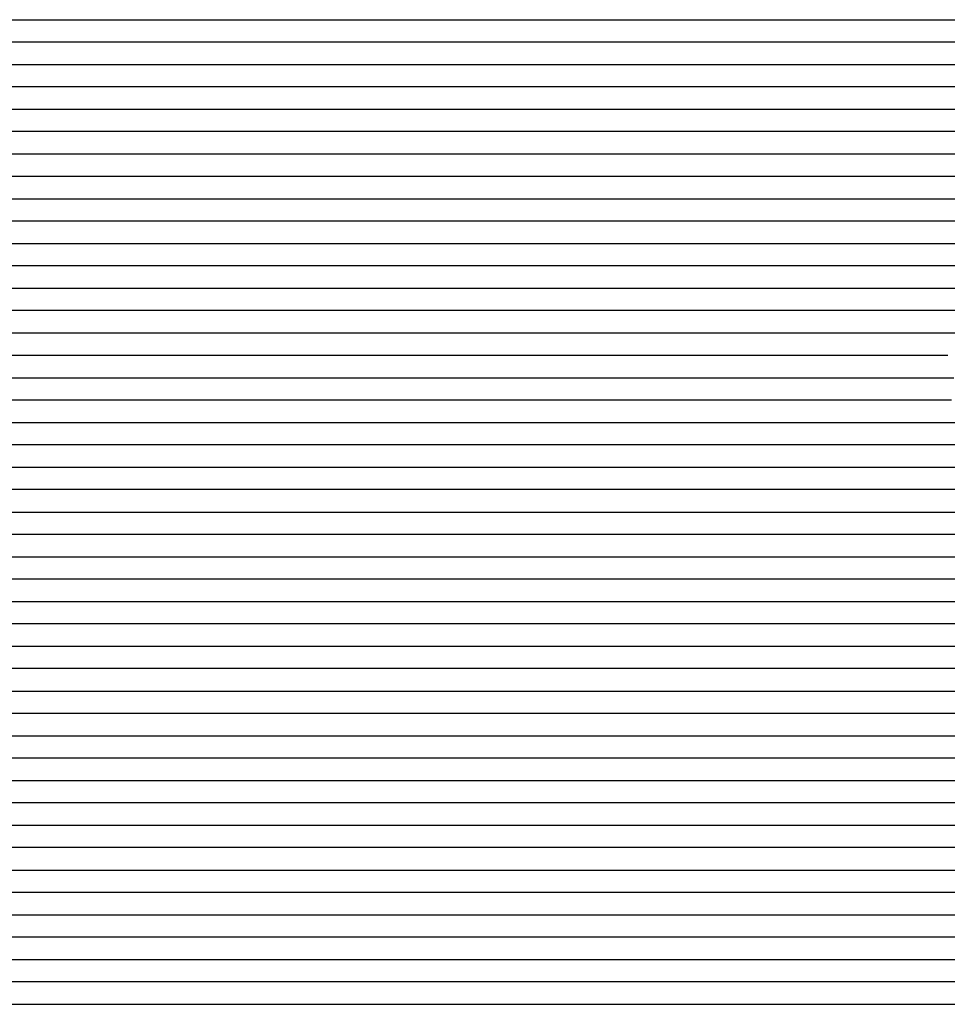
# Model space of a CAD drawing. Extents: x -4 to 4.3, y -2 to 2.5.
# Tile 104 of 108: x 1.19 to 1.71, y 0.25 to 0.8. Entities that reach past the tile are written whole.
import ezdxf

# ---------------------------------------------------------------- set-up
doc = ezdxf.new("R2010")
doc.units = 0

msp = doc.modelspace()

# ---------------------------------------------------------------- linework, layer by layer
at = {"layer": 'Default', "color": 72, "linetype": 'CONTINUOUS'}
for p, q in [((0.20207, 0.80004, -0.040598), (1.233287, 0.80004, -0.040501)), ((1.233287, 0.80004, -0.040501), (1.264537, 0.80004, -0.041311)), ((1.264537, 0.80004, -0.041311), (1.295722, 0.80004, -0.044261)), ((1.295722, 0.80004, -0.044261), (1.311256, 0.80004, -0.046298)), ((1.311256, 0.80004, -0.046298), (1.326749, 0.80004, -0.049009)), ((1.326749, 0.80004, -0.049009), (1.357397, 0.80004, -0.056306)), ((1.357397, 0.80004, -0.056306), (1.372536, 0.80004, -0.060481)), ((1.372536, 0.80004, -0.060481), (1.387599, 0.80004, -0.065396)), ((1.387599, 0.80004, -0.065396), (1.446004, 0.80004, -0.088855)), ((1.446004, 0.80004, -0.088855), (1.474792, 0.80004, -0.101751)), ((1.474792, 0.80004, -0.101751), (1.488963, 0.80004, -0.109088)), ((1.488963, 0.80004, -0.109088), (1.502838, 0.80004, -0.110962)), ((1.502838, 0.80004, -0.110962), (1.51058, 0.80004, -0.108246)), ((1.51058, 0.80004, -0.108246), (1.518322, 0.80004, -0.106663)), ((1.518322, 0.80004, -0.106663), (1.533631, 0.80004, -0.104649)), ((1.533631, 0.80004, -0.104649), (1.549122, 0.80004, -0.103161)), ((1.549122, 0.80004, -0.103161), (4.300752, 0.80004, -0.103)), ((1.252145, 0.78754, -0.040536), (0.220902, 0.78754, -0.0405)), ((1.283319, 0.78754, -0.041731), (1.252145, 0.78754, -0.040536)), ((1.298814, 0.78754, -0.043084), (1.283319, 0.78754, -0.041731)), ((1.314239, 0.78754, -0.04509), (1.298814, 0.78754, -0.043084)), ((1.344866, 0.78754, -0.050298), (1.314239, 0.78754, -0.04509)), ((1.359934, 0.78754, -0.053678), (1.344866, 0.78754, -0.050298)), ((1.374874, 0.78754, -0.057778), (1.359934, 0.78754, -0.053678)), ((1.404422, 0.78754, -0.067011), (1.374874, 0.78754, -0.057778)), ((1.418895, 0.78754, -0.072347), (1.404422, 0.78754, -0.067011)), ((1.476145, 0.78754, -0.096546), (1.418895, 0.78754, -0.072347)), ((1.511432, 0.78754, -0.113923), (1.476145, 0.78754, -0.096546)), ((1.518835, 0.78754, -0.112342), (1.511432, 0.78754, -0.113923)), ((1.534161, 0.78754, -0.107175), (1.518835, 0.78754, -0.112342)), ((1.549752, 0.78754, -0.104077), (1.534161, 0.78754, -0.107175)), ((1.565377, 0.78754, -0.103047), (1.549752, 0.78754, -0.104077)), ((1.581002, 0.78754, -0.103), (1.565377, 0.78754, -0.103047)), ((4.300752, 0.78754, -0.103), (1.581002, 0.78754, -0.103)), ((0.203406, 0.77504, -0.040518), (1.250264, 0.77504, -0.0405)), ((1.250264, 0.77504, -0.0405), (1.281514, 0.77504, -0.040963)), ((1.281514, 0.77504, -0.040963), (1.312726, 0.77504, -0.043356)), ((1.312726, 0.77504, -0.043356), (1.343783, 0.77504, -0.047822)), ((1.343783, 0.77504, -0.047822), (1.374541, 0.77504, -0.05438)), ((1.374541, 0.77504, -0.05438), (1.404877, 0.77504, -0.063023)), ((1.404877, 0.77504, -0.063023), (1.434653, 0.77504, -0.07344)), ((1.434653, 0.77504, -0.07344), (1.492535, 0.77504, -0.098108)), ((1.492535, 0.77504, -0.098108), (1.520867, 0.77504, -0.11248)), ((1.520867, 0.77504, -0.11248), (1.527773, 0.77504, -0.114458)), ((1.527773, 0.77504, -0.114458), (1.531226, 0.77504, -0.11267)), ((1.531226, 0.77504, -0.11267), (1.534679, 0.77504, -0.111159)), ((1.534679, 0.77504, -0.111159), (1.548994, 0.77504, -0.106547)), ((1.548994, 0.77504, -0.106547), (1.563866, 0.77504, -0.103846)), ((1.563866, 0.77504, -0.103846), (1.57924, 0.77504, -0.103)), ((1.57924, 0.77504, -0.103), (4.300752, 0.77504, -0.103)), ((1.297818, 0.76254, -0.041154), (0.219739, 0.76254, -0.0405)), ((1.313352, 0.76254, -0.042232), (1.297818, 0.76254, -0.041154)), ((1.328838, 0.76254, -0.043914), (1.313352, 0.76254, -0.042232)), ((1.35957, 0.76254, -0.048517), (1.328838, 0.76254, -0.043914)), ((1.374789, 0.76254, -0.051584), (1.35957, 0.76254, -0.048517)), ((1.40485, 0.76254, -0.059042), (1.374789, 0.76254, -0.051584)), ((1.434237, 0.76254, -0.068457), (1.40485, 0.76254, -0.059042)), ((1.448705, 0.76254, -0.074021), (1.434237, 0.76254, -0.068457)), ((1.505794, 0.76254, -0.098275), (1.448705, 0.76254, -0.074021)), ((1.531083, 0.76254, -0.110973), (1.505794, 0.76254, -0.098275)), ((1.534906, 0.76254, -0.113261), (1.531083, 0.76254, -0.110973)), ((1.549919, 0.76254, -0.110123), (1.534906, 0.76254, -0.113261)), ((1.565382, 0.76254, -0.105661), (1.549919, 0.76254, -0.110123)), ((1.581002, 0.76254, -0.103393), (1.565382, 0.76254, -0.105661)), ((1.596627, 0.76254, -0.103), (1.581002, 0.76254, -0.103393)), ((4.300752, 0.76254, -0.103), (1.596627, 0.76254, -0.103)), ((0.196041, 0.75004, -0.040666), (1.274134, 0.75004, -0.0405)), ((1.274134, 0.75004, -0.0405), (1.305384, 0.75004, -0.041078)), ((1.305384, 0.75004, -0.041078), (1.321001, 0.75004, -0.041875)), ((1.321001, 0.75004, -0.041875), (1.336605, 0.75004, -0.043319)), ((1.336605, 0.75004, -0.043319), (1.367648, 0.75004, -0.047831)), ((1.367648, 0.75004, -0.047831), (1.383087, 0.75004, -0.050626)), ((1.383087, 0.75004, -0.050626), (1.398463, 0.75004, -0.053969)), ((1.398463, 0.75004, -0.053969), (1.428844, 0.75004, -0.062364)), ((1.428844, 0.75004, -0.062364), (1.458674, 0.75004, -0.07275)), ((1.458674, 0.75004, -0.07275), (1.50225, 0.75004, -0.091076)), ((1.50225, 0.75004, -0.091076), (1.530788, 0.75004, -0.104312)), ((1.530788, 0.75004, -0.104312), (1.544914, 0.75004, -0.111542)), ((1.544914, 0.75004, -0.111542), (1.551868, 0.75004, -0.114728)), ((1.551868, 0.75004, -0.114728), (1.555345, 0.75004, -0.113021)), ((1.555345, 0.75004, -0.113021), (1.558823, 0.75004, -0.111592)), ((1.558823, 0.75004, -0.111592), (1.573275, 0.75004, -0.106786)), ((1.573275, 0.75004, -0.106786), (1.588101, 0.75004, -0.103985)), ((1.588101, 0.75004, -0.103985), (1.603455, 0.75004, -0.103058)), ((1.603455, 0.75004, -0.103058), (4.300752, 0.75004, -0.103)), ((1.299125, 0.73754, -0.04052), (0.205381, 0.73754, -0.0405)), ((1.330302, 0.73754, -0.041821), (1.299125, 0.73754, -0.04052)), ((1.361281, 0.73754, -0.044776), (1.330302, 0.73754, -0.041821)), ((1.391945, 0.73754, -0.049946), (1.361281, 0.73754, -0.044776)), ((1.422172, 0.73754, -0.056655), (1.391945, 0.73754, -0.049946)), ((1.43702, 0.73754, -0.060891), (1.422172, 0.73754, -0.056655)), ((1.466332, 0.73754, -0.07082), (1.43702, 0.73754, -0.060891)), ((1.495137, 0.73754, -0.082368), (1.466332, 0.73754, -0.07082)), ((1.537478, 0.73754, -0.101243), (1.495137, 0.73754, -0.082368)), ((1.558568, 0.73754, -0.112192), (1.537478, 0.73754, -0.101243)), ((1.565844, 0.73754, -0.114153), (1.558568, 0.73754, -0.112192)), ((1.581071, 0.73754, -0.108201), (1.565844, 0.73754, -0.114153)), ((1.596628, 0.73754, -0.104622), (1.581071, 0.73754, -0.108201)), ((1.612252, 0.73754, -0.103151), (1.596628, 0.73754, -0.104622)), ((1.627877, 0.73754, -0.103), (1.612252, 0.73754, -0.103151)), ((4.300752, 0.73754, -0.103), (1.627877, 0.73754, -0.103)), ((0.195806, 0.72504, -0.040599), (1.305152, 0.72504, -0.040504)), ((1.305152, 0.72504, -0.040504), (1.3364, 0.72504, -0.041323)), ((1.3364, 0.72504, -0.041323), (1.3676, 0.72504, -0.044065)), ((1.3676, 0.72504, -0.044065), (1.383139, 0.72504, -0.046069)), ((1.383139, 0.72504, -0.046069), (1.414041, 0.72504, -0.051743)), ((1.414041, 0.72504, -0.051743), (1.444585, 0.72504, -0.059272)), ((1.444585, 0.72504, -0.059272), (1.459709, 0.72504, -0.063934)), ((1.459709, 0.72504, -0.063934), (1.489389, 0.72504, -0.074857)), ((1.489389, 0.72504, -0.074857), (1.532852, 0.72504, -0.093149)), ((1.532852, 0.72504, -0.093149), (1.561309, 0.72504, -0.106731)), ((1.561309, 0.72504, -0.106731), (1.575367, 0.72504, -0.114425)), ((1.575367, 0.72504, -0.114425), (1.578794, 0.72504, -0.113827)), ((1.578794, 0.72504, -0.113827), (1.589074, 0.72504, -0.109509)), ((1.589074, 0.72504, -0.109509), (1.603434, 0.72504, -0.10554)), ((1.603434, 0.72504, -0.10554), (1.618495, 0.72504, -0.103396)), ((1.618495, 0.72504, -0.103396), (4.300752, 0.72504, -0.103)), ((1.328321, 0.71254, -0.0406), (0.203333, 0.71254, -0.0405)), ((1.35949, 0.71254, -0.041976), (1.328321, 0.71254, -0.0406)), ((1.374988, 0.71254, -0.043355), (1.35949, 0.71254, -0.041976)), ((1.405799, 0.71254, -0.047705), (1.374988, 0.71254, -0.043355)), ((1.436207, 0.71254, -0.053735), (1.405799, 0.71254, -0.047705)), ((1.466072, 0.71254, -0.061921), (1.436207, 0.71254, -0.053735)), ((1.495249, 0.71254, -0.071893), (1.466072, 0.71254, -0.061921)), ((1.523974, 0.71254, -0.083818), (1.495249, 0.71254, -0.071893)), ((1.566364, 0.71254, -0.102903), (1.523974, 0.71254, -0.083818)), ((1.581982, 0.71254, -0.110913), (1.566364, 0.71254, -0.102903)), ((1.596865, 0.71254, -0.111384), (1.581982, 0.71254, -0.110913)), ((1.612268, 0.71254, -0.106462), (1.596865, 0.71254, -0.111384)), ((1.627877, 0.71254, -0.103801), (1.612268, 0.71254, -0.106462)), ((1.643502, 0.71254, -0.103102), (1.627877, 0.71254, -0.103801)), ((1.659127, 0.71254, -0.103), (1.643502, 0.71254, -0.103102)), ((4.300752, 0.71254, -0.103), (1.659127, 0.71254, -0.103)), ((0.193507, 0.70004, -0.040584), (1.318477, 0.70004, -0.0405)), ((1.318477, 0.70004, -0.0405), (1.349727, 0.70004, -0.040787)), ((1.349727, 0.70004, -0.040787), (1.380956, 0.70004, -0.042715)), ((1.380956, 0.70004, -0.042715), (1.396538, 0.70004, -0.044374)), ((1.396538, 0.70004, -0.044374), (1.427536, 0.70004, -0.049304)), ((1.427536, 0.70004, -0.049304), (1.458259, 0.70004, -0.055964)), ((1.458259, 0.70004, -0.055964), (1.473472, 0.70004, -0.060236)), ((1.473472, 0.70004, -0.060236), (1.503391, 0.70004, -0.070192)), ((1.503391, 0.70004, -0.070192), (1.532743, 0.70004, -0.081956)), ((1.532743, 0.70004, -0.081956), (1.57576, 0.70004, -0.101241)), ((1.57576, 0.70004, -0.101241), (1.589939, 0.70004, -0.108513)), ((1.589939, 0.70004, -0.108513), (1.603842, 0.70004, -0.113894)), ((1.603842, 0.70004, -0.113894), (1.607485, 0.70004, -0.112095)), ((1.607485, 0.70004, -0.112095), (1.611128, 0.70004, -0.110597)), ((1.611128, 0.70004, -0.110597), (1.618414, 0.70004, -0.108268)), ((1.618414, 0.70004, -0.108268), (1.633297, 0.70004, -0.104807)), ((1.633297, 0.70004, -0.104807), (1.648516, 0.70004, -0.103258)), ((1.648516, 0.70004, -0.103258), (4.300752, 0.70004, -0.103)), ((1.360282, 0.68754, -0.04074), (0.20405, 0.68754, -0.0405)), ((1.391408, 0.68754, -0.042532), (1.360282, 0.68754, -0.04074)), ((1.422321, 0.68754, -0.04611), (1.391408, 0.68754, -0.042532)), ((1.43762, 0.68754, -0.048669), (1.422321, 0.68754, -0.04611)), ((1.452838, 0.68754, -0.051825), (1.43762, 0.68754, -0.048669)), ((1.482924, 0.68754, -0.059167), (1.452838, 0.68754, -0.051825)), ((1.497674, 0.68754, -0.06366), (1.482924, 0.68754, -0.059167)), ((1.52674, 0.68754, -0.074315), (1.497674, 0.68754, -0.06366)), ((1.569615, 0.68754, -0.092446), (1.52674, 0.68754, -0.074315)), ((1.609035, 0.68754, -0.111192), (1.569615, 0.68754, -0.092446)), ((1.612804, 0.68754, -0.113161), (1.609035, 0.68754, -0.111192)), ((1.643525, 0.68754, -0.10503), (1.612804, 0.68754, -0.113161)), ((1.674752, 0.68754, -0.103119), (1.643525, 0.68754, -0.10503)), ((1.690377, 0.68754, -0.103), (1.674752, 0.68754, -0.103119)), ((4.300752, 0.68754, -0.103), (1.690377, 0.68754, -0.103)), ((0.194501, 0.67504, -0.040546), (1.35073, 0.67504, -0.0405)), ((1.35073, 0.67504, -0.0405), (1.38198, 0.67504, -0.04117)), ((1.38198, 0.67504, -0.04117), (1.397594, 0.67504, -0.041955)), ((1.397594, 0.67504, -0.041955), (1.413199, 0.67504, -0.043301)), ((1.413199, 0.67504, -0.043301), (1.44427, 0.67504, -0.047631)), ((1.44427, 0.67504, -0.047631), (1.475075, 0.67504, -0.05381)), ((1.475075, 0.67504, -0.05381), (1.505491, 0.67504, -0.06209)), ((1.505491, 0.67504, -0.06209), (1.5205, 0.67504, -0.067019)), ((1.5205, 0.67504, -0.067019), (1.550001, 0.67504, -0.07845)), ((1.550001, 0.67504, -0.07845), (1.607566, 0.67504, -0.103141)), ((1.607566, 0.67504, -0.103141), (1.628991, 0.67504, -0.113258)), ((1.628991, 0.67504, -0.113258), (1.636064, 0.67504, -0.110786)), ((1.636064, 0.67504, -0.110786), (1.666079, 0.67504, -0.104594)), ((1.666079, 0.67504, -0.104594), (1.681337, 0.67504, -0.103088)), ((1.681337, 0.67504, -0.103088), (4.300752, 0.67504, -0.103)), ((1.391168, 0.66254, -0.040902), (0.203703, 0.66254, -0.0405)), ((1.406749, 0.66254, -0.041863), (1.391168, 0.66254, -0.040902)), ((1.437752, 0.66254, -0.044666), (1.406749, 0.66254, -0.041863)), ((1.453115, 0.66254, -0.046891), (1.437752, 0.66254, -0.044666)), ((1.468415, 0.66254, -0.049724), (1.453115, 0.66254, -0.046891)), ((1.498675, 0.66254, -0.056454), (1.468415, 0.66254, -0.049724)), ((1.513531, 0.66254, -0.060566), (1.498675, 0.66254, -0.056454)), ((1.528256, 0.66254, -0.065367), (1.513531, 0.66254, -0.060566)), ((1.557266, 0.66254, -0.076064), (1.528256, 0.66254, -0.065367)), ((1.600655, 0.66254, -0.093754), (1.557266, 0.66254, -0.076064)), ((1.640382, 0.66254, -0.111321), (1.600655, 0.66254, -0.093754)), ((1.644168, 0.66254, -0.113362), (1.640382, 0.66254, -0.111321)), ((1.674756, 0.66254, -0.105362), (1.644168, 0.66254, -0.113362)), ((1.690377, 0.66254, -0.103368), (1.674756, 0.66254, -0.105362)), ((1.706002, 0.66254, -0.103), (1.690377, 0.66254, -0.103368)), ((4.300752, 0.66254, -0.103), (1.706002, 0.66254, -0.103)), ((0.19521, 0.65004, -0.040507), (1.382693, 0.65004, -0.040503)), ((1.382693, 0.65004, -0.040503), (1.413942, 0.65004, -0.041373)), ((1.413942, 0.65004, -0.041373), (1.445137, 0.65004, -0.044136)), ((1.445137, 0.65004, -0.044136), (1.460677, 0.65004, -0.046063)), ((1.460677, 0.65004, -0.046063), (1.476183, 0.65004, -0.048607)), ((1.476183, 0.65004, -0.048607), (1.506905, 0.65004, -0.055435)), ((1.506905, 0.65004, -0.055435), (1.522105, 0.65004, -0.059343)), ((1.522105, 0.65004, -0.059343), (1.537237, 0.65004, -0.063888)), ((1.537237, 0.65004, -0.063888), (1.610721, 0.65004, -0.091672)), ((1.610721, 0.65004, -0.091672), (1.639751, 0.65004, -0.103976)), ((1.639751, 0.65004, -0.103976), (1.65404, 0.65004, -0.111044)), ((1.65404, 0.65004, -0.111044), (1.661043, 0.65004, -0.113933)), ((1.661043, 0.65004, -0.113933), (1.664544, 0.65004, -0.112498)), ((1.664544, 0.65004, -0.112498), (1.668045, 0.65004, -0.110917)), ((1.668045, 0.65004, -0.110917), (1.682286, 0.65004, -0.106478)), ((1.682286, 0.65004, -0.106478), (1.697203, 0.65004, -0.103872)), ((1.697203, 0.65004, -0.103872), (1.712595, 0.65004, -0.103157)), ((1.406942, 0.63754, -0.040615), (0.203827, 0.63754, -0.0405)), ((1.438094, 0.63754, -0.042107), (1.406942, 0.63754, -0.040615)), ((1.469044, 0.63754, -0.045477), (1.438094, 0.63754, -0.042107)), ((1.499646, 0.63754, -0.050651), (1.469044, 0.63754, -0.045477)), ((1.52979, 0.63754, -0.057945), (1.499646, 0.63754, -0.050651)), ((1.559469, 0.63754, -0.066835), (1.52979, 0.63754, -0.057945)), ((1.574065, 0.63754, -0.071927), (1.559469, 0.63754, -0.066835)), ((1.646367, 0.63754, -0.100359), (1.574065, 0.63754, -0.071927)), ((1.667685, 0.63754, -0.11043), (1.646367, 0.63754, -0.100359)), ((1.671351, 0.63754, -0.112088), (1.667685, 0.63754, -0.11043)), ((1.675017, 0.63754, -0.113178), (1.671351, 0.63754, -0.112088)), ((1.690482, 0.63754, -0.107486), (1.675017, 0.63754, -0.113178)), ((1.721627, 0.63754, -0.103495), (1.690482, 0.63754, -0.107486)), ((0.181047, 0.62504, -0.040958), (1.399747, 0.62504, -0.0405)), ((1.399747, 0.62504, -0.0405), (1.430997, 0.62504, -0.040897)), ((1.430997, 0.62504, -0.040897), (1.462214, 0.62504, -0.043114)), ((1.462214, 0.62504, -0.043114), (1.493306, 0.62504, -0.047162)), ((1.493306, 0.62504, -0.047162), (1.524141, 0.62504, -0.053185)), ((1.524141, 0.62504, -0.053185), (1.554611, 0.62504, -0.061154)), ((1.554611, 0.62504, -0.061154), (1.584651, 0.62504, -0.070386)), ((1.584651, 0.62504, -0.070386), (1.628845, 0.62504, -0.08703)), ((1.628845, 0.62504, -0.08703), (1.657877, 0.62504, -0.099148)), ((1.657877, 0.62504, -0.099148), (1.686489, 0.62504, -0.112349)), ((1.686489, 0.62504, -0.112349), (1.693554, 0.62504, -0.111787)), ((1.693554, 0.62504, -0.111787), (1.700619, 0.62504, -0.110528)), ((1.700619, 0.62504, -0.110528), (1.716001, 0.62504, -0.106076)), ((1.423046, 0.61254, -0.040512), (0.204298, 0.61254, -0.0405)), ((1.454234, 0.61254, -0.041378), (1.423046, 0.61254, -0.040512)), ((1.485258, 0.61254, -0.04432), (1.454234, 0.61254, -0.041378)), ((1.515998, 0.61254, -0.048806), (1.485258, 0.61254, -0.04432)), ((1.531272, 0.61254, -0.051896), (1.515998, 0.61254, -0.048806)), ((1.561484, 0.61254, -0.058879), (1.531272, 0.61254, -0.051896)), ((1.591178, 0.61254, -0.067668), (1.561484, 0.61254, -0.058879)), ((1.63494, 0.61254, -0.08371), (1.591178, 0.61254, -0.067668)), ((1.677936, 0.61254, -0.101296), (1.63494, 0.61254, -0.08371)), ((1.691835, 0.61254, -0.107828), (1.677936, 0.61254, -0.101296)), ((1.699132, 0.61254, -0.111576), (1.691835, 0.61254, -0.107828)), ((1.70643, 0.61254, -0.113762), (1.699132, 0.61254, -0.111576)), ((0.188144, 0.60004, -0.040544), (1.422496, 0.60004, -0.0405)), ((1.422496, 0.60004, -0.0405), (1.453746, 0.60004, -0.040884)), ((1.453746, 0.60004, -0.040884), (1.469367, 0.60004, -0.041549)), ((1.469367, 0.60004, -0.041549), (1.484978, 0.60004, -0.042766)), ((1.484978, 0.60004, -0.042766), (1.516075, 0.60004, -0.046793)), ((1.516075, 0.60004, -0.046793), (1.546987, 0.60004, -0.052031)), ((1.546987, 0.60004, -0.052031), (1.577603, 0.60004, -0.059285)), ((1.577603, 0.60004, -0.059285), (1.6078, 0.60004, -0.068267)), ((1.6078, 0.60004, -0.068267), (1.65207, 0.60004, -0.084705)), ((1.65207, 0.60004, -0.084705), (1.681175, 0.60004, -0.096442)), ((1.681175, 0.60004, -0.096442), (1.709916, 0.60004, -0.10936)), ((1.469269, 0.58754, -0.040878), (0.203674, 0.58754, -0.0405)), ((1.484844, 0.58754, -0.041786), (1.469269, 0.58754, -0.040878)), ((1.515858, 0.58754, -0.044718), (1.484844, 0.58754, -0.041786)), ((1.546654, 0.58754, -0.04934), (1.515858, 0.58754, -0.044718)), ((1.577064, 0.58754, -0.05537), (1.546654, 0.58754, -0.04934)), ((1.60702, 0.58754, -0.063542), (1.577064, 0.58754, -0.05537)), ((1.636429, 0.58754, -0.073031), (1.60702, 0.58754, -0.063542)), ((1.665512, 0.58754, -0.084123), (1.636429, 0.58754, -0.073031)), ((1.708488, 0.58754, -0.101953), (1.665512, 0.58754, -0.084123)), ((0.176957, 0.57504, -0.040938), (1.458139, 0.57504, -0.0405)), ((1.458139, 0.57504, -0.0405), (1.489388, 0.57504, -0.041235)), ((1.489388, 0.57504, -0.041235), (1.52059, 0.57504, -0.043734)), ((1.52059, 0.57504, -0.043734), (1.551686, 0.57504, -0.047563)), ((1.551686, 0.57504, -0.047563), (1.582557, 0.57504, -0.053436)), ((1.582557, 0.57504, -0.053436), (1.613094, 0.57504, -0.060911)), ((1.613094, 0.57504, -0.060911), (1.628209, 0.57504, -0.065318)), ((1.628209, 0.57504, -0.065318), (1.658019, 0.57504, -0.075655)), ((1.658019, 0.57504, -0.075655), (1.71637, 0.57504, -0.098849)), ((1.469662, 0.56254, -0.0405), (0.188413, 0.56254, -0.040507)), ((1.500884, 0.56254, -0.041188), (1.469662, 0.56254, -0.0405)), ((1.531978, 0.56254, -0.043217), (1.500884, 0.56254, -0.041188)), ((1.562871, 0.56254, -0.047137), (1.531978, 0.56254, -0.043217)), ((1.593475, 0.56254, -0.052531), (1.562871, 0.56254, -0.047137)), ((1.608619, 0.56254, -0.055936), (1.593475, 0.56254, -0.052531)), ((1.638531, 0.56254, -0.063974), (1.608619, 0.56254, -0.055936)), ((1.66788, 0.56254, -0.073838), (1.638531, 0.56254, -0.063974)), ((1.725724, 0.56254, -0.096665), (1.66788, 0.56254, -0.073838)), ((0.171892, 0.55004, -0.041134), (1.484322, 0.55004, -0.040503)), ((1.484322, 0.55004, -0.040503), (1.515572, 0.55004, -0.041102)), ((1.515572, 0.55004, -0.041102), (1.546785, 0.55004, -0.043242)), ((1.546785, 0.55004, -0.043242), (1.577898, 0.55004, -0.047189)), ((1.577898, 0.55004, -0.047189), (1.608764, 0.55004, -0.052694)), ((1.608764, 0.55004, -0.052694), (1.624127, 0.55004, -0.056048)), ((1.624127, 0.55004, -0.056048), (1.654521, 0.55004, -0.064424)), ((1.654521, 0.55004, -0.064424), (1.684394, 0.55004, -0.074487)), ((1.684394, 0.55004, -0.074487), (1.728328, 0.55004, -0.091504)), ((1.531345, 0.53754, -0.041144), (0.234503, 0.53754, -0.040501)), ((1.562443, 0.53754, -0.043417), (1.531345, 0.53754, -0.041144)), ((1.593319, 0.53754, -0.047209), (1.562443, 0.53754, -0.043417)), ((1.623916, 0.53754, -0.052837), (1.593319, 0.53754, -0.047209)), ((1.654063, 0.53754, -0.059915), (1.623916, 0.53754, -0.052837)), ((1.683661, 0.53754, -0.069095), (1.654063, 0.53754, -0.059915)), ((1.727379, 0.53754, -0.08526), (1.683661, 0.53754, -0.069095)), ((0.222162, 0.52504, -0.040959), (1.519015, 0.52504, -0.040503)), ((1.519015, 0.52504, -0.040503), (1.550262, 0.52504, -0.041371)), ((1.550262, 0.52504, -0.041371), (1.581468, 0.52504, -0.043861)), ((1.581468, 0.52504, -0.043861), (1.612537, 0.52504, -0.047935)), ((1.612537, 0.52504, -0.047935), (1.628006, 0.52504, -0.05056)), ((1.628006, 0.52504, -0.05056), (1.643411, 0.52504, -0.053745)), ((1.643411, 0.52504, -0.053745), (1.673889, 0.52504, -0.061494)), ((1.673889, 0.52504, -0.061494), (1.688997, 0.52504, -0.065882)), ((1.688997, 0.52504, -0.065882), (1.704003, 0.52504, -0.070852)), ((1.704003, 0.52504, -0.070852), (1.777363, 0.52504, -0.098375)), ((1.546407, 0.51254, -0.040692), (0.265168, 0.51254, -0.0405)), ((1.577578, 0.51254, -0.042233), (1.546407, 0.51254, -0.040692)), ((1.608566, 0.51254, -0.045176), (1.577578, 0.51254, -0.042233)), ((1.639301, 0.51254, -0.050099), (1.608566, 0.51254, -0.045176)), ((1.669683, 0.51254, -0.056375), (1.639301, 0.51254, -0.050099)), ((1.684668, 0.51254, -0.060276), (1.669683, 0.51254, -0.056375)), ((1.714279, 0.51254, -0.069443), (1.684668, 0.51254, -0.060276)), ((0.245465, 0.50004, -0.041168), (1.542292, 0.50004, -0.040501)), ((1.542292, 0.50004, -0.040501), (1.573542, 0.50004, -0.041013)), ((1.573542, 0.50004, -0.041013), (1.604762, 0.50004, -0.043297)), ((1.604762, 0.50004, -0.043297), (1.635861, 0.50004, -0.046981)), ((1.635861, 0.50004, -0.046981), (1.651356, 0.50004, -0.049466)), ((1.651356, 0.50004, -0.049466), (1.682114, 0.50004, -0.055867)), ((1.682114, 0.50004, -0.055867), (1.697376, 0.50004, -0.059719)), ((1.697376, 0.50004, -0.059719), (1.742439, 0.50004, -0.073465)), ((1.560099, 0.48754, -0.040501), (0.278851, 0.48754, -0.040505)), ((1.591317, 0.48754, -0.041273), (1.560099, 0.48754, -0.040501)), ((1.6224, 0.48754, -0.04341), (1.591317, 0.48754, -0.041273)), ((1.653278, 0.48754, -0.047432), (1.6224, 0.48754, -0.04341)), ((1.683858, 0.48754, -0.052933), (1.653278, 0.48754, -0.047432)), ((1.729144, 0.48754, -0.064078), (1.683858, 0.48754, -0.052933)), ((0.274662, 0.47504, -0.040771), (1.57151, 0.47504, -0.0405)), ((1.57151, 0.47504, -0.0405), (1.60276, 0.47504, -0.041042)), ((1.60276, 0.47504, -0.041042), (1.633972, 0.47504, -0.043222)), ((1.633972, 0.47504, -0.043222), (1.665091, 0.47504, -0.046919)), ((1.665091, 0.47504, -0.046919), (1.695988, 0.47504, -0.052377)), ((1.695988, 0.47504, -0.052377), (1.726646, 0.47504, -0.059106)), ((1.605441, 0.46254, -0.041102), (0.308579, 0.46254, -0.0405)), ((1.652128, 0.46254, -0.043546), (1.605441, 0.46254, -0.041102)), ((1.698422, 0.46254, -0.050033), (1.652128, 0.46254, -0.043546)), ((1.74421, 0.46254, -0.058964), (1.698422, 0.46254, -0.050033)), ((0.293853, 0.45004, -0.040547), (1.496961, 0.45004, -0.040503)), ((1.496961, 0.45004, -0.040503), (1.55946, 0.45004, -0.041052)), ((1.55946, 0.45004, -0.041052), (1.637558, 0.45004, -0.043396)), ((1.637558, 0.45004, -0.043396), (1.653171, 0.45004, -0.044124)), ((1.653171, 0.45004, -0.044124), (1.668779, 0.45004, -0.045907)), ((1.668779, 0.45004, -0.045907), (1.684303, 0.45004, -0.047)), ((1.684303, 0.45004, -0.047), (1.699889, 0.45004, -0.049183)), ((1.699889, 0.45004, -0.049183), (1.715363, 0.45004, -0.052121)), ((1.527106, 0.43754, -0.041148), (0.308364, 0.43754, -0.0405)), ((1.589557, 0.43754, -0.043175), (1.527106, 0.43754, -0.041148)), ((1.683028, 0.43754, -0.04835), (1.589557, 0.43754, -0.043175)), ((1.698579, 0.43754, -0.050519), (1.683028, 0.43754, -0.04835)), ((1.729499, 0.43754, -0.053617), (1.698579, 0.43754, -0.050519)), ((0.289887, 0.42504, -0.04101), (1.414812, 0.42504, -0.040501)), ((1.414812, 0.42504, -0.040501), (1.492935, 0.42504, -0.041305)), ((1.492935, 0.42504, -0.041305), (1.571016, 0.42504, -0.044249)), ((1.571016, 0.42504, -0.044249), (1.664597, 0.42504, -0.050238)), ((1.664597, 0.42504, -0.050238), (1.726879, 0.42504, -0.055883)), ((1.401813, 0.41254, -0.040566), (0.308064, 0.41254, -0.040504)), ((1.479914, 0.41254, -0.042107), (1.401813, 0.41254, -0.040566)), ((1.542328, 0.41254, -0.044864), (1.479914, 0.41254, -0.042107)), ((1.635815, 0.41254, -0.051385), (1.542328, 0.41254, -0.044864)), ((1.713523, 0.41254, -0.05904), (1.635815, 0.41254, -0.051385)), ((0.30481, 0.40004, -0.04059), (1.336042, 0.40004, -0.0405)), ((1.336042, 0.40004, -0.0405), (1.414164, 0.40004, -0.041304)), ((1.414164, 0.40004, -0.041304), (1.50785, 0.40004, -0.045104)), ((1.50785, 0.40004, -0.045104), (1.570227, 0.40004, -0.04947)), ((1.570227, 0.40004, -0.04947), (1.648047, 0.40004, -0.056669)), ((1.648047, 0.40004, -0.056669), (1.725646, 0.40004, -0.066094)), ((1.365491, 0.38754, -0.041198), (0.318626, 0.38754, -0.0405)), ((1.443555, 0.38754, -0.04387), (1.365491, 0.38754, -0.041198)), ((1.505912, 0.38754, -0.047678), (1.443555, 0.38754, -0.04387)), ((1.583695, 0.38754, -0.054389), (1.505912, 0.38754, -0.047678)), ((1.692228, 0.38754, -0.067283), (1.583695, 0.38754, -0.054389)), ((1.753934, 0.38754, -0.076878), (1.692228, 0.38754, -0.067283)), ((0.295791, 0.37504, -0.040924), (1.264474, 0.37504, -0.040506)), ((1.264474, 0.37504, -0.040506), (1.358212, 0.37504, -0.042098)), ((1.358212, 0.37504, -0.042098), (1.420667, 0.37504, -0.04486)), ((1.420667, 0.37504, -0.04486), (1.483054, 0.37504, -0.048888)), ((1.483054, 0.37504, -0.048888), (1.560863, 0.37504, -0.056303)), ((1.560863, 0.37504, -0.056303), (1.638453, 0.37504, -0.065938)), ((1.638453, 0.37504, -0.065938), (1.700332, 0.37504, -0.075053)), ((1.700332, 0.37504, -0.075053), (1.777242, 0.37504, -0.089321)), ((1.260133, 0.36254, -0.04071), (0.322637, 0.36254, -0.0405)), ((1.338213, 0.36254, -0.04283), (1.260133, 0.36254, -0.04071)), ((1.416205, 0.36254, -0.04692), (1.338213, 0.36254, -0.04283)), ((1.494021, 0.36254, -0.0534), (1.416205, 0.36254, -0.04692)), ((1.556055, 0.36254, -0.060439), (1.494021, 0.36254, -0.0534)), ((1.648781, 0.36254, -0.073738), (1.556055, 0.36254, -0.060439)), ((1.725586, 0.36254, -0.087481), (1.648781, 0.36254, -0.073738)), ((0.303241, 0.35004, -0.040567), (1.193847, 0.35004, -0.040508)), ((1.193847, 0.35004, -0.040508), (1.256345, 0.35004, -0.041233)), ((1.256345, 0.35004, -0.041233), (1.33442, 0.35004, -0.044419)), ((1.33442, 0.35004, -0.044419), (1.412384, 0.35004, -0.049745)), ((1.412384, 0.35004, -0.049745), (1.474651, 0.35004, -0.055608)), ((1.474651, 0.35004, -0.055608), (1.536734, 0.35004, -0.063167)), ((1.536734, 0.35004, -0.063167), (1.598594, 0.35004, -0.072672)), ((1.598594, 0.35004, -0.072672), (1.660221, 0.35004, -0.083295)), ((1.660221, 0.35004, -0.083295), (1.736781, 0.35004, -0.099427)), ((1.207748, 0.33754, -0.041105), (0.317134, 0.33754, -0.0405)), ((1.285798, 0.33754, -0.043874), (1.207748, 0.33754, -0.041105)), ((1.363727, 0.33754, -0.049037), (1.285798, 0.33754, -0.043874)), ((1.44146, 0.33754, -0.056407), (1.363727, 0.33754, -0.049037)), ((1.503412, 0.33754, -0.064039), (1.44146, 0.33754, -0.056407)), ((1.580479, 0.33754, -0.076247), (1.503412, 0.33754, -0.064039)), ((1.657082, 0.33754, -0.09121), (1.580479, 0.33754, -0.076247)), ((1.702694, 0.33754, -0.101388), (1.657082, 0.33754, -0.09121)), ((1.762936, 0.33754, -0.117452), (1.702694, 0.33754, -0.101388)), ((1.13026, 0.32504, -0.040508), (1.208375, 0.32504, -0.042032)), ((1.208375, 0.32504, -0.042032), (1.286413, 0.32504, -0.046142)), ((1.286413, 0.32504, -0.046142), (1.379856, 0.32504, -0.05416)), ((1.379856, 0.32504, -0.05416), (1.441997, 0.32504, -0.061363)), ((1.441997, 0.32504, -0.061363), (1.503939, 0.32504, -0.070045)), ((1.503939, 0.32504, -0.070045), (1.580899, 0.32504, -0.084063)), ((1.580899, 0.32504, -0.084063), (1.642072, 0.32504, -0.097408)), ((1.642072, 0.32504, -0.097408), (1.702837, 0.32504, -0.112536)), ((1.702837, 0.32504, -0.112536), (1.733001, 0.32504, -0.121234)), ((1.236348, 0.31254, -0.045119), (1.158333, 0.31254, -0.041556)), ((1.314168, 0.31254, -0.051456), (1.236348, 0.31254, -0.045119)), ((1.407265, 0.31254, -0.062027), (1.314168, 0.31254, -0.051456)), ((1.469014, 0.31254, -0.071054), (1.407265, 0.31254, -0.062027)), ((1.545757, 0.31254, -0.084968), (1.469014, 0.31254, -0.071054)), ((1.606544, 0.31254, -0.098965), (1.545757, 0.31254, -0.084968)), ((1.666861, 0.31254, -0.114582), (1.606544, 0.31254, -0.098965)), ((1.726332, 0.31254, -0.133025), (1.666861, 0.31254, -0.114582)), ((1.127574, 0.30004, -0.041571), (1.190018, 0.30004, -0.044579)), ((1.190018, 0.30004, -0.044579), (1.252382, 0.30004, -0.049065)), ((1.252382, 0.30004, -0.049065), (1.330114, 0.30004, -0.057378)), ((1.330114, 0.30004, -0.057378), (1.392129, 0.30004, -0.065545)), ((1.392129, 0.30004, -0.065545), (1.453935, 0.30004, -0.075204)), ((1.453935, 0.30004, -0.075204), (1.500081, 0.30004, -0.083944)), ((1.500081, 0.30004, -0.083944), (1.56122, 0.30004, -0.097459)), ((1.56122, 0.30004, -0.097459), (1.606664, 0.30004, -0.109694)), ((1.606664, 0.30004, -0.109694), (1.666695, 0.30004, -0.12745)), ((1.666695, 0.30004, -0.12745), (1.696433, 0.30004, -0.137769)), ((1.696433, 0.30004, -0.137769), (1.740185, 0.30004, -0.155282)), ((1.188723, 0.28754, -0.046951), (1.126387, 0.28754, -0.042684)), ((1.250933, 0.28754, -0.05256), (1.188723, 0.28754, -0.046951)), ((1.312904, 0.28754, -0.059994), (1.250933, 0.28754, -0.05256)), ((1.405525, 0.28754, -0.073941), (1.312904, 0.28754, -0.059994)), ((1.482137, 0.28754, -0.088562), (1.405525, 0.28754, -0.073941)), ((1.527608, 0.28754, -0.099291), (1.482137, 0.28754, -0.088562)), ((1.587693, 0.28754, -0.115807), (1.527608, 0.28754, -0.099291)), ((1.617248, 0.28754, -0.125247), (1.587693, 0.28754, -0.115807)), ((1.676992, 0.28754, -0.146755), (1.617248, 0.28754, -0.125247)), ((1.692593, 0.28754, -0.146904), (1.676992, 0.28754, -0.146755)), ((1.754996, 0.28754, -0.143533), (1.692593, 0.28754, -0.146904)), ((1.124111, 0.27504, -0.0442), (1.217521, 0.27504, -0.052694)), ((1.217521, 0.27504, -0.052694), (1.295095, 0.27504, -0.062478)), ((1.295095, 0.27504, -0.062478), (1.387638, 0.27504, -0.077947)), ((1.387638, 0.27504, -0.077947), (1.433746, 0.27504, -0.086909)), ((1.433746, 0.27504, -0.086909), (1.494737, 0.27504, -0.101036)), ((1.494737, 0.27504, -0.101036), (1.525081, 0.27504, -0.108988)), ((1.525081, 0.27504, -0.108988), (1.55516, 0.27504, -0.1181)), ((1.55516, 0.27504, -0.1181), (1.599695, 0.27504, -0.133208)), ((1.599695, 0.27504, -0.133208), (1.61446, 0.27504, -0.138737)), ((1.61446, 0.27504, -0.138737), (1.629093, 0.27504, -0.142671)), ((1.629093, 0.27504, -0.142671), (1.674156, 0.27504, -0.129624)), ((1.674156, 0.27504, -0.129624), (1.689223, 0.27504, -0.127892)), ((1.689223, 0.27504, -0.127892), (1.75156, 0.27504, -0.12474)), ((1.254245, 0.26254, -0.061817), (1.145741, 0.26254, -0.048712)), ((1.315857, 0.26254, -0.071821), (1.254245, 0.26254, -0.061817)), ((1.361833, 0.26254, -0.080669), (1.315857, 0.26254, -0.071821)), ((1.438068, 0.26254, -0.096984), (1.361833, 0.26254, -0.080669)), ((1.483219, 0.26254, -0.108931), (1.438068, 0.26254, -0.096984)), ((1.54274, 0.26254, -0.127095), (1.483219, 0.26254, -0.108931)), ((1.572738, 0.26254, -0.13806), (1.54274, 0.26254, -0.127095)), ((1.587823, 0.26254, -0.135238), (1.572738, 0.26254, -0.13806)), ((1.618127, 0.26254, -0.127245), (1.587823, 0.26254, -0.135238)), ((1.679375, 0.26254, -0.112789), (1.618127, 0.26254, -0.127245)), ((1.694982, 0.26254, -0.11181), (1.679375, 0.26254, -0.112789)), ((1.757409, 0.26254, -0.109311), (1.694982, 0.26254, -0.11181)), ((1.164541, 0.25004, -0.054468), (1.24192, 0.25004, -0.065454)), ((1.24192, 0.25004, -0.065454), (1.288218, 0.25004, -0.073318)), ((1.288218, 0.25004, -0.073318), (1.349518, 0.25004, -0.086027)), ((1.349518, 0.25004, -0.086027), (1.395282, 0.25004, -0.096484)), ((1.395282, 0.25004, -0.096484), (1.455869, 0.25004, -0.112404)), ((1.455869, 0.25004, -0.112404), (1.485916, 0.25004, -0.121585)), ((1.485916, 0.25004, -0.121585), (1.515609, 0.25004, -0.132058)), ((1.515609, 0.25004, -0.132058), (1.530283, 0.25004, -0.13332)), ((1.530283, 0.25004, -0.13332), (1.575993, 0.25004, -0.121015)), ((1.575993, 0.25004, -0.121015), (1.636757, 0.25004, -0.107005)), ((1.636757, 0.25004, -0.107005), (1.667323, 0.25004, -0.100751)), ((1.667323, 0.25004, -0.100751), (1.682643, 0.25004, -0.098238)), ((1.682643, 0.25004, -0.098238), (1.744882, 0.25004, -0.09555))]:
    msp.add_line(p, q, dxfattribs=at)

doc.saveas('drawing.dxf')
